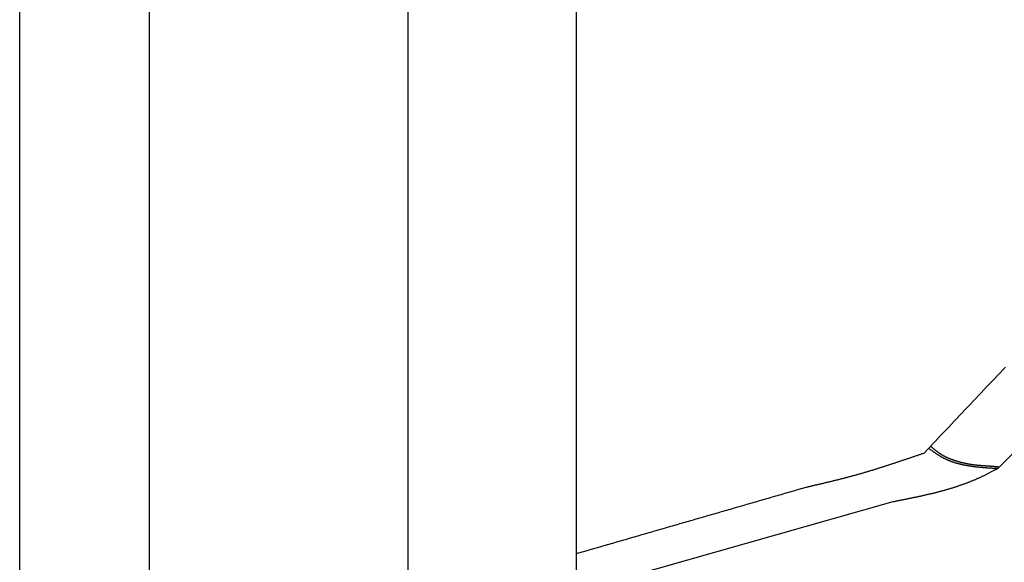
# Model space of a CAD drawing. Extents: x 562 to 7231, y 5417 to 12926.
# Tile 7 of 61: x 873 to 2393, y 9180 to 10018. Entities that reach past the tile are written whole.
import ezdxf

# ---------------------------------------------------------------- set-up
doc = ezdxf.new("R2010")
doc.units = 0
doc.layers.get('0').update_dxf_attribs({"linetype": 'CONTINUOUS'})
doc.layers.add('CAR', color=10, linetype='CONTINUOUS')

msp = doc.modelspace()

# ---------------------------------------------------------------- linework, layer by layer
for p, q in [((872.775, 5665.902), (872.775, 12615.902)), ((1072.775, 12415.902), (1072.775, 5915.902)), ((1472.775, 8708.018), (1472.775, 10583.018)), ((1732.775, 8028.018), (1732.775, 10583.018))]:
    msp.add_line(p, q)
at = {"layer": 'CAR'}
for p, q in [((2382.956, 9324.703), (3048.412, 9984.972)), ((1732.774, 9134.818), (2221.285, 9273.341))]:
    msp.add_line(p, q, dxfattribs=at)
for points in [[(2269.73, 9348.67, 0), (2273.9, 9353.1, 0), (2278.07, 9357.53, 0), (2282.24, 9361.95, 0), (2286.41, 9366.38, 0), (2290.58, 9370.81, 0), (2294.76, 9375.23, 0), (2298.93, 9379.66, 0), (2303.1, 9384.08, 0), (2307.27, 9388.51, 0), (2311.44, 9392.94, 0), (2315.62, 9397.36, 0), (2319.79, 9401.78, 0), (2323.96, 9406.21, 0), (2328.14, 9410.63, 0), (2332.32, 9415.05, 0), (2336.49, 9419.47, 0), (2340.67, 9423.89, 0), (2344.85, 9428.31, 0), (2349.03, 9432.73, 0), (2353.21, 9437.14, 0), (2357.39, 9441.56, 0), (2361.57, 9445.97, 0), (2365.75, 9450.39, 0), (2369.94, 9454.8, 0), (2374.12, 9459.21, 0), (2378.31, 9463.62, 0), (2382.5, 9468.03, 0), (2386.69, 9472.43, 0), (2390.88, 9476.84, 0), (2395.07, 9481.24, 0)], [(2276.43, 9355.78, 0), (2277, 9355.36, 0), (2277.58, 9354.93, 0), (2278.15, 9354.51, 0), (2278.73, 9354.09, 0), (2279.3, 9353.67, 0), (2279.88, 9353.25, 0), (2280.45, 9352.83, 0), (2281.03, 9352.41, 0), (2281.61, 9351.99, 0), (2282.18, 9351.58, 0), (2282.76, 9351.16, 0), (2283.34, 9350.75, 0), (2283.92, 9350.34, 0), (2284.5, 9349.93, 0), (2285.08, 9349.52, 0), (2285.66, 9349.12, 0), (2286.24, 9348.71, 0), (2286.83, 9348.31, 0), (2287.41, 9347.91, 0), (2288, 9347.52, 0), (2288.59, 9347.12, 0), (2289.17, 9346.73, 0), (2289.76, 9346.35, 0), (2290.35, 9345.96, 0), (2290.95, 9345.58, 0), (2291.54, 9345.21, 0), (2292.14, 9344.84, 0), (2292.73, 9344.47, 0), (2293.33, 9344.1, 0), (2293.93, 9343.74, 0), (2294.54, 9343.39, 0), (2295.14, 9343.03, 0), (2295.75, 9342.69, 0), (2296.35, 9342.34, 0), (2296.96, 9342, 0), (2297.58, 9341.67, 0), (2298.19, 9341.34, 0), (2298.81, 9341.02, 0), (2299.42, 9340.7, 0), (2300.04, 9340.39, 0), (2300.67, 9340.08, 0), (2301.29, 9339.77, 0), (2301.91, 9339.47, 0), (2302.54, 9339.17, 0), (2303.17, 9338.88, 0), (2303.8, 9338.59, 0), (2304.44, 9338.31, 0), (2305.07, 9338.03, 0), (2305.71, 9337.75, 0), (2306.35, 9337.48, 0), (2306.99, 9337.22, 0), (2307.63, 9336.95, 0), (2308.27, 9336.7, 0), (2308.92, 9336.44, 0), (2309.56, 9336.19, 0), (2310.21, 9335.94, 0), (2310.86, 9335.7, 0), (2311.51, 9335.46, 0), (2312.17, 9335.23, 0), (2312.82, 9335, 0), (2313.48, 9334.77, 0), (2314.14, 9334.55, 0), (2314.8, 9334.33, 0), (2315.46, 9334.11, 0), (2316.12, 9333.9, 0), (2316.79, 9333.69, 0), (2317.45, 9333.49, 0), (2318.12, 9333.28, 0), (2318.79, 9333.09, 0), (2319.46, 9332.89, 0), (2320.13, 9332.7, 0), (2320.8, 9332.51, 0), (2321.48, 9332.33, 0), (2322.15, 9332.15, 0), (2322.83, 9331.97, 0), (2323.51, 9331.79, 0), (2324.19, 9331.62, 0), (2324.87, 9331.45, 0), (2325.55, 9331.29, 0), (2326.24, 9331.12, 0), (2326.92, 9330.96, 0), (2327.61, 9330.81, 0), (2328.3, 9330.66, 0), (2328.98, 9330.5, 0), (2329.67, 9330.36, 0), (2330.37, 9330.21, 0), (2331.06, 9330.07, 0), (2331.75, 9329.93, 0), (2332.45, 9329.79, 0), (2333.14, 9329.66, 0), (2333.84, 9329.53, 0), (2334.54, 9329.4, 0), (2335.24, 9329.27, 0), (2335.94, 9329.15, 0), (2336.64, 9329.03, 0), (2337.34, 9328.91, 0), (2338.04, 9328.79, 0), (2338.75, 9328.68, 0), (2339.45, 9328.57, 0), (2340.16, 9328.46, 0), (2340.87, 9328.35, 0), (2341.57, 9328.25, 0), (2342.28, 9328.15, 0), (2342.99, 9328.05, 0), (2343.7, 9327.95, 0), (2344.42, 9327.85, 0), (2345.13, 9327.76, 0), (2345.84, 9327.66, 0), (2346.56, 9327.57, 0), (2347.27, 9327.49, 0), (2347.99, 9327.4, 0), (2348.7, 9327.31, 0), (2349.42, 9327.23, 0), (2350.14, 9327.15, 0), (2350.86, 9327.07, 0), (2351.58, 9326.99, 0), (2352.3, 9326.92, 0), (2353.02, 9326.84, 0), (2353.74, 9326.77, 0), (2354.46, 9326.7, 0), (2355.18, 9326.63, 0), (2355.91, 9326.56, 0), (2356.63, 9326.49, 0), (2357.36, 9326.43, 0), (2358.08, 9326.36, 0), (2358.81, 9326.3, 0), (2359.53, 9326.24, 0), (2360.26, 9326.18, 0), (2360.99, 9326.12, 0), (2361.72, 9326.06, 0), (2362.44, 9326, 0), (2363.17, 9325.95, 0), (2363.9, 9325.89, 0), (2364.63, 9325.84, 0), (2365.36, 9325.79, 0), (2366.09, 9325.73, 0), (2366.82, 9325.68, 0), (2367.55, 9325.63, 0), (2368.28, 9325.58, 0), (2369.01, 9325.53, 0), (2369.75, 9325.49, 0), (2370.48, 9325.44, 0), (2371.21, 9325.39, 0), (2371.94, 9325.35, 0), (2372.68, 9325.3, 0), (2373.41, 9325.26, 0), (2374.14, 9325.21, 0), (2374.88, 9325.17, 0), (2375.61, 9325.12, 0), (2376.35, 9325.08, 0), (2377.08, 9325.04, 0), (2377.81, 9325, 0), (2378.55, 9324.95, 0), (2379.28, 9324.91, 0), (2380.02, 9324.87, 0), (2380.75, 9324.83, 0), (2381.49, 9324.79, 0), (2382.22, 9324.74, 0), (2382.96, 9324.7, 0)], [(2279.39, 9358.92, 0), (2279.73, 9358.64, 0), (2280.07, 9358.35, 0), (2280.41, 9358.06, 0), (2280.75, 9357.77, 0), (2281.09, 9357.48, 0), (2281.43, 9357.19, 0), (2281.77, 9356.9, 0), (2282.11, 9356.62, 0), (2282.45, 9356.33, 0), (2282.79, 9356.04, 0), (2283.13, 9355.76, 0), (2283.47, 9355.47, 0), (2283.81, 9355.19, 0), (2284.16, 9354.9, 0), (2284.5, 9354.62, 0), (2284.84, 9354.34, 0), (2285.19, 9354.05, 0), (2285.53, 9353.77, 0), (2285.88, 9353.49, 0), (2286.22, 9353.21, 0), (2286.57, 9352.94, 0), (2286.91, 9352.66, 0), (2287.26, 9352.38, 0), (2287.61, 9352.11, 0), (2287.96, 9351.83, 0), (2288.31, 9351.56, 0), (2288.66, 9351.29, 0), (2289.01, 9351.02, 0), (2289.37, 9350.76, 0), (2289.72, 9350.49, 0), (2290.08, 9350.22, 0), (2290.43, 9349.96, 0), (2290.79, 9349.7, 0), (2291.15, 9349.44, 0), (2291.51, 9349.18, 0), (2291.87, 9348.93, 0), (2292.23, 9348.67, 0), (2292.59, 9348.42, 0), (2292.96, 9348.17, 0), (2293.32, 9347.92, 0), (2293.69, 9347.68, 0), (2294.06, 9347.43, 0), (2294.43, 9347.19, 0), (2294.8, 9346.95, 0), (2295.17, 9346.71, 0), (2295.55, 9346.48, 0), (2295.92, 9346.25, 0), (2296.3, 9346.02, 0), (2296.68, 9345.79, 0), (2297.06, 9345.57, 0), (2297.44, 9345.34, 0), (2297.82, 9345.12, 0), (2298.21, 9344.9, 0), (2298.6, 9344.69, 0), (2298.98, 9344.47, 0), (2299.37, 9344.26, 0), (2299.76, 9344.05, 0), (2300.15, 9343.85, 0), (2300.55, 9343.64, 0), (2300.94, 9343.44, 0), (2301.33, 9343.24, 0), (2301.73, 9343.04, 0), (2302.13, 9342.84, 0), (2302.53, 9342.65, 0), (2302.93, 9342.45, 0), (2303.33, 9342.26, 0), (2303.73, 9342.07, 0), (2304.13, 9341.89, 0), (2304.54, 9341.7, 0), (2304.94, 9341.52, 0), (2305.35, 9341.34, 0), (2305.75, 9341.16, 0), (2306.16, 9340.98, 0), (2306.57, 9340.8, 0), (2306.98, 9340.63, 0), (2307.39, 9340.46, 0), (2307.8, 9340.29, 0), (2308.21, 9340.12, 0), (2308.63, 9339.95, 0), (2309.04, 9339.78, 0), (2309.45, 9339.62, 0), (2309.87, 9339.46, 0), (2310.29, 9339.3, 0), (2310.7, 9339.14, 0), (2311.12, 9338.98, 0), (2311.54, 9338.82, 0), (2311.95, 9338.67, 0), (2312.37, 9338.51, 0), (2312.79, 9338.36, 0), (2313.21, 9338.21, 0), (2313.63, 9338.06, 0), (2314.05, 9337.91, 0), (2314.47, 9337.77, 0), (2314.9, 9337.62, 0), (2315.32, 9337.48, 0), (2315.74, 9337.34, 0), (2316.16, 9337.19, 0), (2316.58, 9337.05, 0), (2317.01, 9336.91, 0), (2317.43, 9336.78, 0), (2317.86, 9336.64, 0), (2318.28, 9336.51, 0), (2318.7, 9336.37, 0), (2319.13, 9336.24, 0), (2319.55, 9336.11, 0), (2319.98, 9335.98, 0), (2320.41, 9335.85, 0), (2320.83, 9335.72, 0), (2321.26, 9335.59, 0), (2321.69, 9335.47, 0), (2322.11, 9335.35, 0), (2322.54, 9335.22, 0), (2322.97, 9335.1, 0), (2323.4, 9334.98, 0), (2323.82, 9334.86, 0), (2324.25, 9334.74, 0), (2324.68, 9334.63, 0), (2325.11, 9334.51, 0), (2325.54, 9334.4, 0), (2325.97, 9334.29, 0), (2326.4, 9334.18, 0), (2326.83, 9334.07, 0), (2327.26, 9333.96, 0), (2327.69, 9333.85, 0), (2328.12, 9333.74, 0), (2328.56, 9333.64, 0), (2328.99, 9333.53, 0), (2329.42, 9333.43, 0), (2329.85, 9333.33, 0), (2330.28, 9333.23, 0), (2330.72, 9333.13, 0), (2331.15, 9333.03, 0), (2331.58, 9332.94, 0), (2332.02, 9332.84, 0), (2332.45, 9332.75, 0), (2332.88, 9332.65, 0), (2333.32, 9332.56, 0), (2333.75, 9332.47, 0), (2334.19, 9332.38, 0), (2334.62, 9332.29, 0), (2335.06, 9332.21, 0), (2335.49, 9332.12, 0), (2335.93, 9332.04, 0), (2336.36, 9331.95, 0), (2336.8, 9331.87, 0), (2337.24, 9331.79, 0), (2337.67, 9331.71, 0), (2338.11, 9331.64, 0), (2338.54, 9331.56, 0), (2338.98, 9331.48, 0), (2339.42, 9331.41, 0), (2339.86, 9331.34, 0), (2340.29, 9331.26, 0), (2340.73, 9331.19, 0), (2341.17, 9331.12, 0), (2341.61, 9331.05, 0), (2342.04, 9330.99, 0), (2342.48, 9330.92, 0), (2342.92, 9330.86, 0), (2343.36, 9330.79, 0), (2343.8, 9330.73, 0), (2344.24, 9330.67, 0), (2344.68, 9330.61, 0), (2345.12, 9330.55, 0), (2345.56, 9330.49, 0), (2345.99, 9330.44, 0), (2346.43, 9330.38, 0), (2346.87, 9330.33, 0), (2347.31, 9330.28, 0), (2347.75, 9330.23, 0), (2348.19, 9330.18, 0), (2348.63, 9330.13, 0), (2349.07, 9330.08, 0), (2349.52, 9330.03, 0), (2349.96, 9329.98, 0), (2350.4, 9329.94, 0), (2350.84, 9329.89, 0), (2351.28, 9329.85, 0), (2351.72, 9329.81, 0), (2352.16, 9329.77, 0), (2352.6, 9329.72, 0), (2353.04, 9329.68, 0), (2353.48, 9329.64, 0), (2353.93, 9329.61, 0), (2354.37, 9329.57, 0), (2354.81, 9329.53, 0), (2355.25, 9329.49, 0), (2355.69, 9329.46, 0), (2356.13, 9329.42, 0), (2356.58, 9329.39, 0), (2357.02, 9329.35, 0), (2357.46, 9329.32, 0), (2357.9, 9329.28, 0), (2358.34, 9329.25, 0), (2358.79, 9329.22, 0), (2359.23, 9329.19, 0), (2359.67, 9329.15, 0), (2360.11, 9329.12, 0), (2360.56, 9329.09, 0), (2361, 9329.06, 0), (2361.44, 9329.03, 0), (2361.88, 9329, 0), (2362.33, 9328.97, 0), (2362.77, 9328.94, 0), (2363.21, 9328.91, 0), (2363.65, 9328.88, 0), (2364.1, 9328.85, 0), (2364.54, 9328.82, 0), (2364.98, 9328.79, 0), (2365.42, 9328.76, 0), (2365.87, 9328.73, 0), (2366.31, 9328.7, 0), (2366.75, 9328.67, 0), (2367.19, 9328.64, 0), (2367.64, 9328.61, 0), (2368.08, 9328.58, 0), (2368.52, 9328.55, 0), (2368.96, 9328.52, 0), (2369.41, 9328.49, 0), (2369.85, 9328.46, 0), (2370.29, 9328.43, 0), (2370.73, 9328.4, 0), (2371.18, 9328.36, 0), (2371.62, 9328.33, 0), (2372.06, 9328.3, 0), (2372.5, 9328.26, 0), (2372.95, 9328.23, 0), (2373.39, 9328.2, 0), (2373.83, 9328.16, 0), (2374.27, 9328.13, 0), (2374.71, 9328.09, 0), (2375.16, 9328.05, 0), (2375.6, 9328.02, 0), (2376.04, 9327.98, 0), (2376.48, 9327.94, 0), (2376.92, 9327.9, 0), (2377.37, 9327.86, 0), (2377.81, 9327.82, 0), (2378.25, 9327.78, 0), (2378.69, 9327.74, 0), (2379.13, 9327.69, 0), (2379.57, 9327.65, 0), (2380.01, 9327.6, 0), (2380.45, 9327.56, 0), (2380.89, 9327.51, 0), (2381.34, 9327.47, 0), (2381.78, 9327.42, 0), (2382.22, 9327.37, 0), (2382.66, 9327.32, 0), (2383.1, 9327.28, 0), (2383.54, 9327.23, 0), (2383.98, 9327.18, 0), (2384.42, 9327.13, 0), (2384.86, 9327.08, 0), (2385.3, 9327.03, 0)], [(2087.77, 9295.83, 0), (2088.94, 9296.1, 0), (2090.1, 9296.37, 0), (2091.26, 9296.64, 0), (2092.42, 9296.91, 0), (2093.59, 9297.18, 0), (2094.75, 9297.45, 0), (2095.91, 9297.72, 0), (2097.07, 9297.99, 0), (2098.23, 9298.26, 0), (2099.4, 9298.53, 0), (2100.56, 9298.8, 0), (2101.72, 9299.07, 0), (2102.88, 9299.34, 0), (2104.04, 9299.61, 0), (2105.2, 9299.88, 0), (2106.37, 9300.16, 0), (2107.53, 9300.43, 0), (2108.69, 9300.7, 0), (2109.85, 9300.97, 0), (2111.01, 9301.25, 0), (2112.17, 9301.52, 0), (2113.33, 9301.8, 0), (2114.49, 9302.07, 0), (2115.65, 9302.35, 0), (2116.81, 9302.62, 0), (2117.97, 9302.9, 0), (2119.13, 9303.18, 0), (2120.29, 9303.46, 0), (2121.45, 9303.73, 0), (2122.61, 9304.01, 0), (2123.77, 9304.29, 0), (2124.93, 9304.57, 0), (2126.09, 9304.86, 0), (2127.25, 9305.14, 0), (2128.41, 9305.42, 0), (2129.56, 9305.71, 0), (2130.72, 9305.99, 0), (2131.88, 9306.28, 0), (2133.04, 9306.56, 0), (2134.19, 9306.85, 0), (2135.35, 9307.14, 0), (2136.51, 9307.43, 0), (2137.66, 9307.72, 0), (2138.82, 9308.01, 0), (2139.98, 9308.3, 0), (2141.13, 9308.59, 0), (2142.29, 9308.89, 0), (2143.44, 9309.18, 0), (2144.6, 9309.48, 0), (2145.75, 9309.78, 0), (2146.9, 9310.08, 0), (2148.06, 9310.38, 0), (2149.21, 9310.68, 0), (2150.36, 9310.98, 0), (2151.52, 9311.29, 0), (2152.67, 9311.59, 0), (2153.82, 9311.9, 0), (2154.97, 9312.21, 0), (2156.12, 9312.51, 0), (2157.27, 9312.83, 0), (2158.42, 9313.14, 0), (2159.57, 9313.45, 0), (2160.72, 9313.77, 0), (2161.87, 9314.08, 0), (2163.02, 9314.4, 0), (2164.17, 9314.72, 0), (2165.31, 9315.04, 0), (2166.46, 9315.36, 0), (2167.61, 9315.69, 0), (2168.75, 9316.01, 0), (2169.9, 9316.34, 0), (2171.05, 9316.66, 0), (2172.19, 9316.99, 0), (2173.34, 9317.32, 0), (2174.48, 9317.66, 0), (2175.63, 9317.99, 0), (2176.77, 9318.32, 0), (2177.91, 9318.66, 0), (2179.06, 9319, 0), (2180.2, 9319.33, 0), (2181.34, 9319.67, 0), (2182.48, 9320.01, 0), (2183.62, 9320.36, 0), (2184.77, 9320.7, 0), (2185.91, 9321.04, 0), (2187.05, 9321.39, 0), (2188.19, 9321.74, 0), (2189.33, 9322.08, 0), (2190.47, 9322.43, 0), (2191.61, 9322.78, 0), (2192.75, 9323.13, 0), (2193.88, 9323.48, 0), (2195.02, 9323.84, 0), (2196.16, 9324.19, 0), (2197.3, 9324.55, 0), (2198.44, 9324.9, 0), (2199.57, 9325.26, 0), (2200.71, 9325.62, 0), (2201.85, 9325.98, 0), (2202.99, 9326.34, 0), (2204.12, 9326.7, 0), (2205.26, 9327.06, 0), (2206.39, 9327.42, 0), (2207.53, 9327.79, 0), (2208.66, 9328.15, 0), (2209.8, 9328.52, 0), (2210.93, 9328.88, 0), (2212.07, 9329.25, 0), (2213.2, 9329.62, 0), (2214.34, 9329.98, 0), (2215.47, 9330.35, 0), (2216.6, 9330.72, 0), (2217.74, 9331.09, 0), (2218.87, 9331.47, 0), (2220, 9331.84, 0), (2221.14, 9332.21, 0), (2222.27, 9332.58, 0), (2223.4, 9332.96, 0), (2224.54, 9333.33, 0), (2225.67, 9333.71, 0), (2226.8, 9334.08, 0), (2227.93, 9334.46, 0), (2229.06, 9334.84, 0), (2230.19, 9335.22, 0), (2231.33, 9335.59, 0), (2232.46, 9335.97, 0), (2233.59, 9336.35, 0), (2234.72, 9336.73, 0), (2235.85, 9337.11, 0), (2236.98, 9337.49, 0), (2238.11, 9337.87, 0), (2239.24, 9338.26, 0), (2240.37, 9338.64, 0), (2241.5, 9339.02, 0), (2242.63, 9339.4, 0), (2243.76, 9339.79, 0), (2244.89, 9340.17, 0), (2246.02, 9340.56, 0), (2247.15, 9340.94, 0), (2248.28, 9341.32, 0), (2249.41, 9341.71, 0), (2250.54, 9342.09, 0), (2251.67, 9342.48, 0), (2252.8, 9342.87, 0), (2253.93, 9343.25, 0), (2255.06, 9343.64, 0), (2256.19, 9344.02, 0), (2257.32, 9344.41, 0), (2258.44, 9344.8, 0), (2259.57, 9345.18, 0), (2260.7, 9345.57, 0), (2261.83, 9345.96, 0), (2262.96, 9346.35, 0), (2264.09, 9346.73, 0), (2265.22, 9347.12, 0), (2266.35, 9347.51, 0), (2267.47, 9347.9, 0), (2268.6, 9348.28, 0), (2269.73, 9348.67, 0)], [(2221.28, 9273.34, 0), (2222.35, 9273.55, 0), (2223.41, 9273.76, 0), (2224.47, 9273.97, 0), (2225.53, 9274.18, 0), (2226.59, 9274.39, 0), (2227.66, 9274.59, 0), (2228.72, 9274.8, 0), (2229.78, 9275.01, 0), (2230.84, 9275.22, 0), (2231.9, 9275.43, 0), (2232.96, 9275.64, 0), (2234.02, 9275.85, 0), (2235.08, 9276.07, 0), (2236.15, 9276.28, 0), (2237.21, 9276.49, 0), (2238.27, 9276.7, 0), (2239.33, 9276.91, 0), (2240.39, 9277.13, 0), (2241.45, 9277.34, 0), (2242.51, 9277.55, 0), (2243.57, 9277.77, 0), (2244.63, 9277.98, 0), (2245.69, 9278.2, 0), (2246.74, 9278.42, 0), (2247.8, 9278.63, 0), (2248.86, 9278.85, 0), (2249.92, 9279.07, 0), (2250.98, 9279.29, 0), (2252.03, 9279.51, 0), (2253.09, 9279.73, 0), (2254.15, 9279.95, 0), (2255.2, 9280.17, 0), (2256.26, 9280.4, 0), (2257.32, 9280.62, 0), (2258.37, 9280.85, 0), (2259.43, 9281.07, 0), (2260.48, 9281.3, 0), (2261.53, 9281.53, 0), (2262.59, 9281.76, 0), (2263.64, 9281.99, 0), (2264.69, 9282.22, 0), (2265.75, 9282.45, 0), (2266.8, 9282.69, 0), (2267.85, 9282.92, 0), (2268.9, 9283.16, 0), (2269.95, 9283.4, 0), (2271, 9283.63, 0), (2272.05, 9283.88, 0), (2273.1, 9284.12, 0), (2274.15, 9284.36, 0), (2275.2, 9284.6, 0), (2276.24, 9284.85, 0), (2277.29, 9285.1, 0), (2278.34, 9285.34, 0), (2279.38, 9285.6, 0), (2280.43, 9285.85, 0), (2281.47, 9286.1, 0), (2282.52, 9286.35, 0), (2283.56, 9286.61, 0), (2284.6, 9286.87, 0), (2285.64, 9287.13, 0), (2286.68, 9287.39, 0), (2287.72, 9287.65, 0), (2288.76, 9287.92, 0), (2289.8, 9288.18, 0), (2290.84, 9288.45, 0), (2291.88, 9288.72, 0), (2292.92, 9289, 0), (2293.95, 9289.27, 0), (2294.99, 9289.55, 0), (2296.02, 9289.82, 0), (2297.06, 9290.1, 0), (2298.09, 9290.39, 0), (2299.12, 9290.67, 0), (2300.15, 9290.95, 0), (2301.18, 9291.24, 0), (2302.21, 9291.53, 0), (2303.24, 9291.83, 0), (2304.27, 9292.12, 0), (2305.3, 9292.42, 0), (2306.32, 9292.72, 0), (2307.35, 9293.02, 0), (2308.37, 9293.32, 0), (2309.4, 9293.63, 0), (2310.42, 9293.93, 0), (2311.44, 9294.24, 0), (2312.46, 9294.56, 0), (2313.48, 9294.87, 0), (2314.5, 9295.19, 0), (2315.52, 9295.51, 0), (2316.54, 9295.83, 0), (2317.55, 9296.16, 0), (2318.57, 9296.49, 0), (2319.58, 9296.82, 0), (2320.59, 9297.15, 0), (2321.61, 9297.48, 0), (2322.62, 9297.82, 0), (2323.63, 9298.16, 0), (2324.63, 9298.51, 0), (2325.64, 9298.85, 0), (2326.65, 9299.2, 0), (2327.65, 9299.56, 0), (2328.66, 9299.91, 0), (2329.66, 9300.27, 0), (2330.66, 9300.63, 0), (2331.66, 9300.99, 0), (2332.66, 9301.36, 0), (2333.66, 9301.73, 0), (2334.66, 9302.1, 0), (2335.66, 9302.48, 0), (2336.65, 9302.85, 0), (2337.64, 9303.24, 0), (2338.64, 9303.62, 0), (2339.63, 9304.01, 0), (2340.62, 9304.4, 0), (2341.61, 9304.79, 0), (2342.59, 9305.19, 0), (2343.58, 9305.59, 0), (2344.56, 9306, 0), (2345.55, 9306.4, 0), (2346.53, 9306.81, 0), (2347.51, 9307.23, 0), (2348.49, 9307.65, 0), (2349.47, 9308.07, 0), (2350.45, 9308.49, 0), (2351.42, 9308.92, 0), (2352.4, 9309.35, 0), (2353.37, 9309.79, 0), (2354.34, 9310.22, 0), (2355.31, 9310.67, 0), (2356.28, 9311.11, 0), (2357.25, 9311.56, 0), (2358.21, 9312.01, 0), (2359.17, 9312.47, 0), (2360.14, 9312.93, 0), (2361.1, 9313.39, 0), (2362.06, 9313.86, 0), (2363.02, 9314.33, 0), (2363.97, 9314.81, 0), (2364.93, 9315.28, 0), (2365.89, 9315.76, 0), (2366.84, 9316.24, 0), (2367.79, 9316.73, 0), (2368.75, 9317.22, 0), (2369.7, 9317.7, 0), (2370.65, 9318.2, 0), (2371.6, 9318.69, 0), (2372.55, 9319.18, 0), (2373.49, 9319.68, 0), (2374.44, 9320.18, 0), (2375.39, 9320.68, 0), (2376.34, 9321.18, 0), (2377.28, 9321.68, 0), (2378.23, 9322.18, 0), (2379.17, 9322.69, 0), (2380.12, 9323.19, 0), (2381.07, 9323.69, 0), (2382.01, 9324.2, 0), (2382.96, 9324.7, 0)], [(1732.77, 9193.22, 0), (1735.57, 9194.03, 0), (1738.36, 9194.83, 0), (1741.16, 9195.64, 0), (1743.96, 9196.45, 0), (1746.75, 9197.26, 0), (1749.55, 9198.07, 0), (1752.34, 9198.87, 0), (1755.14, 9199.68, 0), (1757.93, 9200.49, 0), (1760.73, 9201.3, 0), (1763.52, 9202.11, 0), (1766.32, 9202.91, 0), (1769.11, 9203.72, 0), (1771.91, 9204.53, 0), (1774.7, 9205.34, 0), (1777.5, 9206.15, 0), (1780.29, 9206.95, 0), (1783.09, 9207.76, 0), (1785.88, 9208.57, 0), (1788.68, 9209.38, 0), (1791.48, 9210.19, 0), (1794.27, 9210.99, 0), (1797.07, 9211.8, 0), (1799.86, 9212.61, 0), (1802.66, 9213.42, 0), (1805.45, 9214.23, 0), (1808.25, 9215.03, 0), (1811.04, 9215.84, 0), (1813.84, 9216.65, 0), (1816.63, 9217.46, 0), (1819.43, 9218.27, 0), (1822.22, 9219.07, 0), (1825.02, 9219.88, 0), (1827.81, 9220.69, 0), (1830.61, 9221.5, 0), (1833.4, 9222.31, 0), (1836.2, 9223.11, 0), (1838.99, 9223.92, 0), (1841.79, 9224.73, 0), (1844.59, 9225.54, 0), (1847.38, 9226.35, 0), (1850.18, 9227.15, 0), (1852.97, 9227.96, 0), (1855.77, 9228.77, 0), (1858.56, 9229.58, 0), (1861.36, 9230.39, 0), (1864.15, 9231.19, 0), (1866.95, 9232, 0), (1869.74, 9232.81, 0), (1872.54, 9233.62, 0), (1875.33, 9234.43, 0), (1878.13, 9235.23, 0), (1880.92, 9236.04, 0), (1883.72, 9236.85, 0), (1886.51, 9237.66, 0), (1889.31, 9238.47, 0), (1892.11, 9239.27, 0), (1894.9, 9240.08, 0), (1897.7, 9240.89, 0), (1900.49, 9241.7, 0), (1903.29, 9242.51, 0), (1906.08, 9243.31, 0), (1908.88, 9244.12, 0), (1911.67, 9244.93, 0), (1914.47, 9245.74, 0), (1917.26, 9246.55, 0), (1920.06, 9247.35, 0), (1922.85, 9248.16, 0), (1925.65, 9248.97, 0), (1928.44, 9249.78, 0), (1931.24, 9250.59, 0), (1934.03, 9251.39, 0), (1936.83, 9252.2, 0), (1939.62, 9253.01, 0), (1942.42, 9253.82, 0), (1945.22, 9254.63, 0), (1948.01, 9255.43, 0), (1950.81, 9256.24, 0), (1953.6, 9257.05, 0), (1956.4, 9257.86, 0), (1959.19, 9258.67, 0), (1961.99, 9259.47, 0), (1964.78, 9260.28, 0), (1967.58, 9261.09, 0), (1970.37, 9261.9, 0), (1973.17, 9262.71, 0), (1975.96, 9263.51, 0), (1978.76, 9264.32, 0), (1981.55, 9265.13, 0), (1984.35, 9265.94, 0), (1987.14, 9266.75, 0), (1989.94, 9267.55, 0), (1992.73, 9268.36, 0), (1995.53, 9269.17, 0), (1998.33, 9269.98, 0), (2001.12, 9270.79, 0), (2003.92, 9271.59, 0), (2006.71, 9272.4, 0), (2009.51, 9273.21, 0), (2012.3, 9274.02, 0), (2015.1, 9274.83, 0), (2017.89, 9275.63, 0), (2020.69, 9276.44, 0), (2023.48, 9277.25, 0), (2026.28, 9278.06, 0), (2029.07, 9278.87, 0), (2031.87, 9279.67, 0), (2034.66, 9280.48, 0), (2037.46, 9281.29, 0), (2040.25, 9282.1, 0), (2043.05, 9282.91, 0), (2045.85, 9283.71, 0), (2048.64, 9284.52, 0), (2051.44, 9285.33, 0), (2054.23, 9286.14, 0), (2057.03, 9286.95, 0), (2059.82, 9287.75, 0), (2062.62, 9288.56, 0), (2065.41, 9289.37, 0), (2068.21, 9290.18, 0), (2071, 9290.99, 0), (2073.8, 9291.79, 0), (2076.59, 9292.6, 0), (2079.39, 9293.41, 0), (2082.18, 9294.22, 0), (2084.98, 9295.03, 0), (2087.77, 9295.83, 0)]]:
    msp.add_polyline3d(points, dxfattribs=at)

doc.saveas('drawing.dxf')
